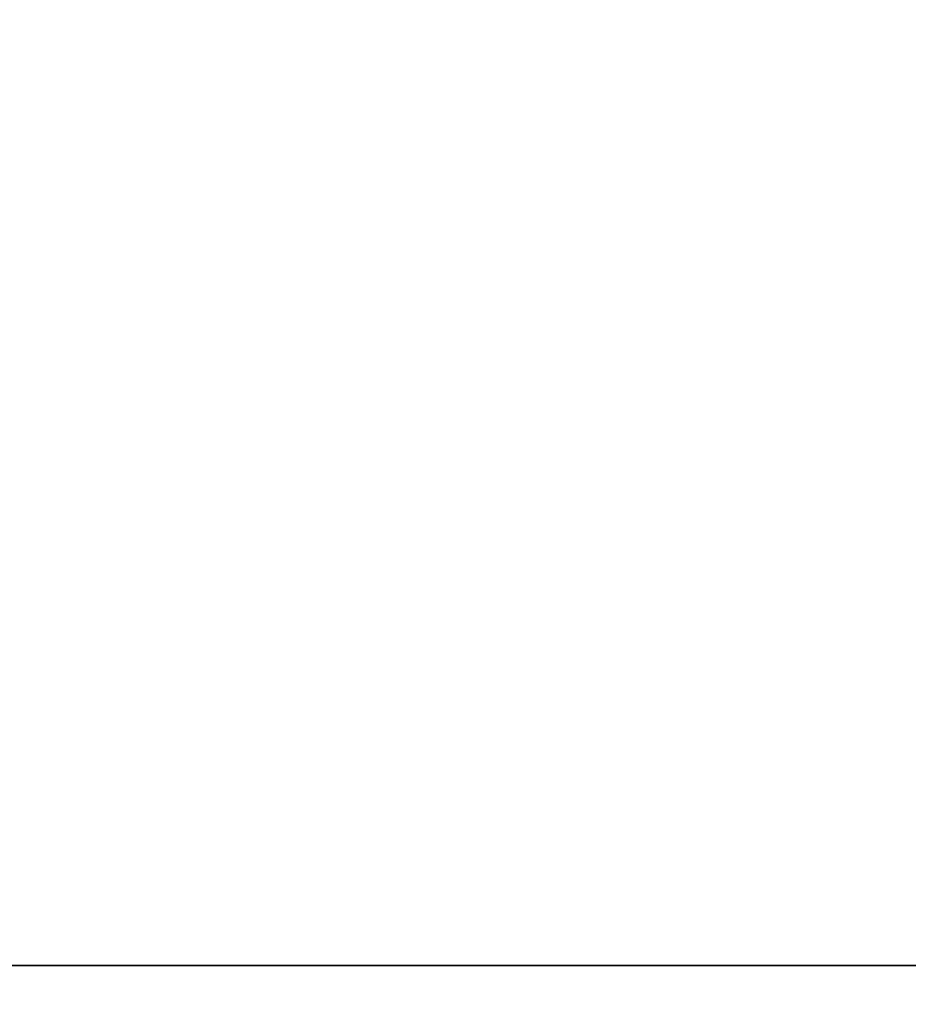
# Model space of a CAD drawing. Header units: millimetres. Extents: x 0 to 941, y -754 to 1172.
# Tile 26 of 105: x 268.93 to 274.9, y -0.26 to 6.36. Entities that reach past the tile are written whole.
import ezdxf

# ---------------------------------------------------------------- set-up
doc = ezdxf.new("R2010")
doc.units = ezdxf.units.MM
for name, color, linetype, true_color in [('ORTHO$20', 7, 'CONTINUOUS', 0xffffff), ('ORTHO$22', 7, 'CONTINUOUS', 0xffffff), ('ORTHO$25', 7, 'CONTINUOUS', 0xffffff)]:
    doc.layers.add(name, color=color, linetype=linetype, true_color=true_color)

msp = doc.modelspace()

# ---------------------------------------------------------------- linework, layer by layer
at = {"layer": 'ORTHO$20', "color": 7, "linetype": 'Continuous'}
for p, q in [((371.8953, 0, 1334.3079), (181.8953, 0, 1334.3079)), ((371.8953, 0, 1318.3079), (181.8953, 0, 1318.3079)), ((196.3953, 0, 1139.3077), (916.3953, 0, 1139.3077)), ((916.3933, 0, 1138.8077), (196.3973, 0, 1138.8077)), ((916.2953, 0, 1178.3077), (196.4953, 0, 1178.3077)), ((197.8953, 0, 36.8077), (914.8953, 0, 36.8077)), ((200.8954, 0, -191.6922), (911.8954, 0, -191.6922)), ((911.3954, 0, 33.8078), (201.3954, 0, 33.8078)), ((201.3954, 0, -177.1922), (911.3954, 0, -177.1922)), ((203.1454, 0, -197.1922), (296.9132, 0, -197.1922)), ((205.3954, 0, -214.6922), (294.9647, 0, -214.6922)), ((280.6752, 0, -216.6922), (221.8954, 0, -216.6922)), ((241.3953, 0, 1027.8077), (344.3953, 0, 1027.8077)), ((241.3953, 0, 1108.8077), (344.3953, 0, 1108.8077)), ((246.3953, 0, 1090.0077), (277.6127, 0, 1090.0077)), ((246.3953, 0, 1009.0077), (277.6127, 0, 1009.0077)), ((283.1953, 0, 1002.5077), (247.5977, 0, 1002.5077)), ((277.6127, 0, 1007.5077), (247.5977, 0, 1007.5077)), ((283.1953, 0, 1083.5077), (247.5977, 0, 1083.5077)), ((277.6127, 0, 1088.5077), (247.5977, 0, 1088.5077)), ((249.6114, 0, 986.0077), (336.1791, 0, 986.0077)), ((249.6114, 0, 1067.0077), (336.1791, 0, 1067.0077)), ((249.8235, 0, 1082.0077), (283.1953, 0, 1082.0077)), ((249.8235, 0, 1001.0077), (283.1953, 0, 1001.0077)), ((270.3953, 0, 1011.0077), (260.3953, 0, 1011.0077)), ((270.3953, 0, 1092.0077), (260.3953, 0, 1092.0077)), ((268.5722, 0, 1101.1077), (269.0772, 0, 1101.1077)), ((269.0772, 0, 1098.1077), (268.5722, 0, 1098.1077)), ((269.0772, 0, 1017.1077), (268.5722, 0, 1017.1077)), ((268.5722, 0, 1020.1077), (269.0772, 0, 1020.1077)), ((274.8597, 0, 1068.5077), (268.9308, 0, 1068.5077)), ((274.8597, 0, 987.5077), (268.9308, 0, 987.5077)), ((269.0771, 0, 1101.1077), (269.3288, 0, 1101.1077)), ((269.3288, 0, 1098.1077), (269.0771, 0, 1098.1077)), ((269.0771, 0, 1020.1077), (269.3288, 0, 1020.1077)), ((269.3288, 0, 1017.1077), (269.0771, 0, 1017.1077)), ((269.3288, 0, 1101.1077), (269.7222, 0, 1101.1077)), ((269.7222, 0, 1098.1077), (269.3288, 0, 1098.1077)), ((269.3288, 0, 1020.1077), (269.7222, 0, 1020.1077)), ((269.7222, 0, 1017.1077), (269.3288, 0, 1017.1077)), ((270.9768, 0, 1055.0077), (269.4663, 0, 1055.0077)), ((270.9768, 0, 974.0077), (269.4663, 0, 974.0077)), ((269.5772, 0, 1100.6077), (269.5772, 0, 1098.6077)), ((269.7222, 0, 1020.1077), (270.2453, 0, 1020.1077)), ((270.2453, 0, 1098.1077), (269.7222, 0, 1098.1077)), ((269.7222, 0, 1101.1077), (270.2453, 0, 1101.1077)), ((270.2453, 0, 1017.1077), (269.7222, 0, 1017.1077)), ((270.2453, 0, 1020.1077), (270.3953, 0, 1020.1077)), ((270.2453, 0, 1017.1077), (270.3953, 0, 1017.1077)), ((270.2453, 0, 1098.1077), (270.3953, 0, 1098.1077)), ((270.2453, 0, 1101.1077), (270.3953, 0, 1101.1077)), ((270.3953, 0, 1090.0077), (270.3953, 0, 1092.0077)), ((270.3953, 0, 1009.0077), (270.3953, 0, 1011.0077)), ((270.6393, 0, 989.5077), (273.1512, 0, 989.5077)), ((270.6393, 0, 1070.5077), (273.1512, 0, 1070.5077)), ((270.8725, 0, 991.0077), (272.918, 0, 991.0077)), ((270.8725, 0, 1072.0077), (272.918, 0, 1072.0077)), ((270.8953, 0, 1100.6077), (270.8953, 0, 1098.6077)), ((270.8953, 0, 1019.6077), (270.8953, 0, 1017.6077)), ((270.8953, 0, 998.6764), (270.8953, 0, 993.5077)), ((270.8953, 0, 1079.6764), (270.8953, 0, 1074.5077)), ((271.0521, 0, 1088.5077), (271.0521, 0, 1083.5077)), ((271.0521, 0, 1007.5077), (271.0521, 0, 1002.5077)), ((271.6453, 0, 1077.2577), (271.6453, 0, 1079.9973)), ((271.6453, 0, 996.2577), (271.6453, 0, 998.9973)), ((272.1453, 0, 996.2577), (272.1453, 0, 998.9973)), ((272.1453, 0, 1077.2577), (272.1453, 0, 1079.9973)), ((272.7384, 0, 1088.5077), (272.7384, 0, 1083.5077)), ((272.7384, 0, 1007.5077), (272.7384, 0, 1002.5077)), ((272.8453, 0, 978.5077), (272.8453, 0, 978.0077)), ((274.3453, 0, 978.5077), (272.8453, 0, 978.5077)), ((274.3453, 0, 1059.5077), (272.8453, 0, 1059.5077)), ((272.8453, 0, 1058.5077), (274.3453, 0, 1058.5077)), ((272.8453, 0, 1059.0077), (272.8453, 0, 1058.5077)), ((272.8453, 0, 978.0077), (272.8453, 0, 977.5077)), ((272.8453, 0, 977.5077), (274.3453, 0, 977.5077)), ((272.8453, 0, 1059.5077), (272.8453, 0, 1059.0077)), ((272.8953, 0, 1100.6577), (272.8953, 0, 1102.6577)), ((272.8953, 0, 1019.6577), (272.8953, 0, 1021.6577)), ((272.8953, 0, 998.6764), (272.8953, 0, 993.5077)), ((272.8953, 0, 1079.6764), (272.8953, 0, 1074.5077)), ((273.3953, 0, 1009.0077), (273.3953, 0, 1011.0077)), ((283.3953, 0, 1011.0077), (273.3953, 0, 1011.0077)), ((273.5453, 0, 1019.1577), (273.3953, 0, 1019.1577)), ((273.5453, 0, 1100.1577), (273.3953, 0, 1100.1577)), ((283.3953, 0, 1092.0077), (273.3953, 0, 1092.0077)), ((273.3953, 0, 1090.0077), (273.3953, 0, 1092.0077)), ((273.5453, 0, 1022.1577), (273.3953, 0, 1022.1577)), ((273.5453, 0, 1103.1577), (273.3953, 0, 1103.1577)), ((274.0683, 0, 1019.1577), (273.5453, 0, 1019.1577)), ((274.0683, 0, 1100.1577), (273.5453, 0, 1100.1577)), ((273.5453, 0, 1022.1577), (274.0683, 0, 1022.1577)), ((273.5453, 0, 1103.1577), (274.0683, 0, 1103.1577)), ((274.4617, 0, 1019.1577), (274.0683, 0, 1019.1577)), ((274.4617, 0, 1100.1577), (274.0683, 0, 1100.1577)), ((274.0683, 0, 1022.1577), (274.4617, 0, 1022.1577)), ((274.0683, 0, 1103.1577), (274.4617, 0, 1103.1577)), ((274.3453, 0, 1058.5077), (274.3953, 0, 1058.4577)), ((274.3953, 0, 978.5577), (274.3453, 0, 978.5077)), ((274.3453, 0, 977.5077), (274.3953, 0, 977.4577)), ((274.3953, 0, 1059.5577), (274.3453, 0, 1059.5077)), ((274.3953, 0, 977.4577), (274.3953, 0, 975.9577)), ((274.3953, 0, 1058.4577), (274.3953, 0, 1056.9577)), ((274.3953, 0, 980.0577), (274.3953, 0, 978.5577)), ((275.3953, 0, 1061.0577), (274.3953, 0, 1061.0577)), ((274.3953, 0, 1061.0577), (274.3953, 0, 1059.5577)), ((274.3953, 0, 1056.9577), (275.3953, 0, 1056.9577)), ((275.3953, 0, 980.0577), (274.3953, 0, 980.0577)), ((274.3953, 0, 975.9577), (275.3953, 0, 975.9577)), ((274.7134, 0, 1019.1577), (274.4617, 0, 1019.1577)), ((274.7134, 0, 1100.1577), (274.4617, 0, 1100.1577)), ((274.4617, 0, 1103.1577), (274.7134, 0, 1103.1577)), ((274.4617, 0, 1022.1577), (274.7134, 0, 1022.1577)), ((275.2183, 0, 1019.1577), (274.7133, 0, 1019.1577)), ((275.2183, 0, 1100.1577), (274.7133, 0, 1100.1577)), ((274.7133, 0, 1022.1577), (275.2183, 0, 1022.1577)), ((274.7133, 0, 1103.1577), (275.2183, 0, 1103.1577))]:
    msp.add_line(p, q, dxfattribs=at)
at = {"layer": 'ORTHO$20', "color": 252, "linetype": 'Continuous'}
for p, q in [((916.3953, 0, 1141.8077), (196.3953, 0, 1141.8077)), ((196.4953, 0, 1175.8077), (916.2953, 0, 1175.8077)), ((914.8953, 0, 39.3077), (197.8953, 0, 39.3077)), ((197.8953, 0, 1136.3077), (914.8953, 0, 1136.3077)), ((911.8954, 0, -187.6922), (200.8954, 0, -187.6922)), ((201.3954, 0, 31.3078), (911.3954, 0, 31.3078)), ((911.3954, 0, -174.6922), (201.3954, 0, -174.6922)), ((906.3953, 0, 35.3077), (206.3953, 0, 35.3077)), ((268.5672, 0, 1100.6077), (269.5772, 0, 1100.6077)), ((269.5772, 0, 1098.6077), (268.5672, 0, 1098.6077)), ((269.7659, 0, 1017.6077), (269.5771, 0, 1017.6077)), ((269.5771, 0, 1100.6077), (269.7659, 0, 1100.6077)), ((269.7659, 0, 1098.6077), (269.5771, 0, 1098.6077)), ((269.5771, 0, 1019.6077), (269.7659, 0, 1019.6077)), ((269.7659, 0, 1019.6077), (269.7659, 0, 1017.6077)), ((269.7659, 0, 1100.6077), (270.2029, 0, 1100.6077)), ((270.2029, 0, 1098.6077), (269.7659, 0, 1098.6077)), ((269.7659, 0, 1100.6077), (269.7659, 0, 1098.6077)), ((269.7659, 0, 1019.6077), (270.2029, 0, 1019.6077)), ((270.2029, 0, 1017.6077), (269.7659, 0, 1017.6077)), ((270.2029, 0, 1019.6077), (270.5953, 0, 1019.6077)), ((270.2029, 0, 1017.6077), (270.2029, 0, 1019.6077)), ((270.5953, 0, 1098.6077), (270.2029, 0, 1098.6077)), ((270.2029, 0, 1100.6077), (270.5953, 0, 1100.6077)), ((270.2029, 0, 1098.6077), (270.2029, 0, 1100.6077)), ((270.5953, 0, 1017.6077), (270.2029, 0, 1017.6077)), ((270.5953, 0, 1017.6077), (270.5953, 0, 1019.6077)), ((270.5953, 0, 1017.6077), (270.8953, 0, 1017.6077)), ((270.5953, 0, 1098.6077), (270.8953, 0, 1098.6077)), ((270.5953, 0, 1100.6077), (270.8953, 0, 1100.6077)), ((270.5953, 0, 1098.6077), (270.5953, 0, 1100.6077)), ((270.5953, 0, 1019.6077), (270.8953, 0, 1019.6077)), ((270.8953, 0, 978.0077), (272.8453, 0, 978.0077)), ((270.8953, 0, 1059.0077), (272.8453, 0, 1059.0077)), ((273.1953, 0, 1019.6577), (272.8953, 0, 1019.6577)), ((273.1953, 0, 1100.6577), (272.8953, 0, 1100.6577)), ((273.1953, 0, 1102.6577), (272.8953, 0, 1102.6577)), ((273.1953, 0, 1021.6577), (272.8953, 0, 1021.6577)), ((273.5876, 0, 1019.6577), (273.1953, 0, 1019.6577)), ((273.5876, 0, 1100.6577), (273.1953, 0, 1100.6577)), ((273.1953, 0, 1021.6577), (273.5876, 0, 1021.6577)), ((273.1953, 0, 1102.6577), (273.5876, 0, 1102.6577)), ((273.1953, 0, 1102.6577), (273.1953, 0, 1100.6577)), ((273.1953, 0, 1021.6577), (273.1953, 0, 1019.6577)), ((274.0246, 0, 1019.6577), (273.5876, 0, 1019.6577)), ((274.0246, 0, 1100.6577), (273.5876, 0, 1100.6577)), ((273.5876, 0, 1021.6577), (274.0246, 0, 1021.6577)), ((273.5876, 0, 1021.6577), (273.5876, 0, 1019.6577)), ((273.5876, 0, 1102.6577), (273.5876, 0, 1100.6577)), ((273.5876, 0, 1102.6577), (274.0246, 0, 1102.6577)), ((274.2134, 0, 1100.6577), (274.0246, 0, 1100.6577)), ((274.0246, 0, 1021.6577), (274.2134, 0, 1021.6577)), ((274.0246, 0, 1100.6577), (274.0246, 0, 1102.6577)), ((274.0246, 0, 1102.6577), (274.2134, 0, 1102.6577)), ((274.0246, 0, 1019.6577), (274.0246, 0, 1021.6577)), ((275.2233, 0, 1019.6577), (274.2133, 0, 1019.6577)), ((275.2233, 0, 1100.6577), (274.2133, 0, 1100.6577))]:
    msp.add_line(p, q, dxfattribs=at)
at = {"layer": 'ORTHO$20', "color": 7, "linetype": 'Continuous', "extrusion": (0, 1, 0)}
msp.add_circle((-281.3954, -62.6922), 19, dxfattribs=at)
at = {"layer": 'ORTHO$20', "color": 7, "linetype": 'Continuous', "extrusion": (0, -1, 0)}
for centre, radius, start, end in [((265.3953, 1074.5077), 5.5, 212.57897, 327.42103), ((265.3953, 993.5077), 5.5, 212.57897, 327.42103), ((270.8953, 1077.0077), 4, 94.78019, 133.43197), ((270.8953, 996.0077), 4, 94.78019, 133.43197), ((274.8953, 1059.0077), 5.6, 0, 180), ((274.8953, 978.0077), 5.6, 0, 180), ((270.6393, 989.2577), 0.25, 90, 140.9772), ((270.6393, 1070.2577), 0.25, 90, 140.9772), ((270.3953, 1079.6764), 0.5, 0, 72.11785), ((270.3953, 998.6764), 0.5, 0, 72.11785), ((274.8953, 1059.0077), 4, 0, 180), ((274.8953, 978.0077), 4, 0, 180), ((265.3953, 1074.5077), 6.5, 337.38014, 345.96535), ((265.3953, 993.5077), 6.5, 337.38014, 345.96535), ((271.8953, 1077.2577), 0.25, 180, 0), ((271.8953, 996.2577), 0.25, 180, 0), ((271.8953, 991.8829), 0.2, 14.03465, 165.96535), ((271.8953, 1072.8829), 0.2, 14.03465, 165.96535), ((278.3953, 1074.5077), 6.5, 194.03465, 202.61986), ((278.3953, 993.5077), 6.5, 194.03465, 202.61986), ((273.3953, 1079.6764), 0.5, 107.88215, 180), ((273.3953, 998.6764), 0.5, 107.88215, 180), ((273.1512, 989.2577), 0.25, 39.0228, 90), ((273.1512, 1070.2577), 0.25, 39.0228, 90), ((273.9364, 996.9992), 2.2623, 63.51536, 107.88215), ((273.9364, 1077.9992), 2.2623, 63.51536, 107.88215), ((278.3953, 993.5077), 5.5, 212.57897, 327.42103), ((278.3953, 1074.5077), 5.5, 212.57897, 327.42103), ((274.8597, 1068.7577), 0.25, 270, 58.41366), ((274.8597, 987.7577), 0.25, 270, 58.41366)]:
    msp.add_arc(centre, radius, start, end, dxfattribs=at)
at = {"layer": 'ORTHO$20', "color": 7, "linetype": 'Continuous', "extrusion": (0, 1, 0)}
for centre, radius, start, end in [((-281.3954, -61.6922), 17.5, 180, 0), ((-281.3954, -61.6922), 17, 193.13656, 0), ((-269.4663, 1060.0077), 5, 270, 315), ((-269.4663, 979.0077), 5, 270, 315), ((-269.8541, 1077.9992), 2.2623, 43.60282, 107.88215), ((-269.8541, 996.9992), 2.2623, 43.60282, 107.88215), ((-265.3953, 1074.5077), 6.5, 219.0228, 238.41366), ((-265.3953, 993.5077), 6.5, 219.0228, 238.41366), ((-274.8953, 978.0077), 5.6, 180, 0), ((-274.8953, 1059.0077), 5.6, 180, 0), ((-265.3953, 993.5077), 5.5, 180, 212.57897), ((-265.3953, 1074.5077), 5.5, 180, 212.57897), ((-270.8725, 1071.0077), 1, 32.57897, 90), ((-270.8725, 990.0077), 1, 32.57897, 90), ((-270.3953, 1100.6077), 0.5, 90, 180), ((-270.3953, 1098.6077), 0.5, 180, 270), ((-270.3953, 1019.6077), 0.5, 90, 180), ((-270.3953, 1017.6077), 0.5, 180, 270), ((-270.6453, 998.9973), 1, 85.21981, 180), ((-270.6453, 1079.9973), 1, 85.21981, 180), ((-274.8953, 1059.0077), 4, 180, 0), ((-274.8953, 978.0077), 4, 180, 0), ((-273.1453, 1079.9973), 1, 0, 94.78019), ((-273.1453, 998.9973), 1, 0, 94.78019), ((-273.3953, 1100.6577), 0.5, 270, 0), ((-273.3953, 1102.6577), 0.5, 0, 90), ((-273.3953, 1019.6577), 0.5, 270, 0), ((-273.3953, 1021.6577), 0.5, 0, 90), ((-278.3953, 993.5077), 5.5, 327.42103, 0), ((-278.3953, 1074.5077), 5.5, 327.42103, 0), ((-272.918, 990.0077), 1, 90, 147.42103), ((-272.918, 1071.0077), 1, 90, 147.42103), ((-272.8953, 996.0077), 4, 94.78019, 120.83048), ((-272.8953, 1077.0077), 4, 94.78019, 120.83048), ((-278.3953, 993.5077), 6.5, 301.58634, 320.9772), ((-278.3953, 1074.5077), 6.5, 301.58634, 320.9772)]:
    msp.add_arc(centre, radius, start, end, dxfattribs=at)
for centre, major_axis, start_param, end_param in [((269.0772, 0, 1100.6077), (0, 0, 0.5), 0, 1.570796), ((269.0772, 0, 1098.6077), (0, 0, -0.5), 4.712389, 6.283189)]:
    msp.add_ellipse(centre, major_axis=major_axis, ratio=0.99995, start_param=start_param, end_param=end_param, dxfattribs=at)
at = {"layer": 'ORTHO$20', "color": 252, "linetype": 'Continuous', "extrusion": (0, 1, 0)}
for centre, major_axis, ratio, start_param, end_param in [((269.3288, 0, 1100.6077), (0, 0, -0.5), 0.874132, 3.141589, 4.712389), ((269.3288, 0, 1098.6077), (0, 0, 0.5), 0.874132, 1.570796, 3.141596), ((269.3288, 0, 1017.6077), (0, 0, 0.5), 0.874132, 1.570796, 3.141596), ((269.3288, 0, 1019.6077), (0, 0, -0.5), 0.874132, 3.141589, 4.712389), ((269.7222, 0, 1100.6077), (0, 0, -0.5), 0.961538, 3.141589, 4.712389), ((269.7222, 0, 1098.6077), (0, 0, 0.5), 0.961538, 1.570796, 3.141596), ((269.7222, 0, 1019.6077), (0, 0, -0.5), 0.961538, 3.141589, 4.712389), ((269.7222, 0, 1017.6077), (0, 0, 0.5), 0.961538, 1.570796, 3.141596), ((270.2453, 0, 1019.6077), (0, 0, -0.5), 0.7, 3.141589, 4.712389), ((270.2453, 0, 1098.6077), (0, 0, 0.5), 0.7, 1.570796, 3.141593), ((270.2453, 0, 1100.6077), (0, 0, -0.5), 0.7, 3.141589, 4.712389), ((270.2453, 0, 1017.6077), (0, 0, 0.5), 0.7, 1.570796, 3.141593), ((273.5453, 0, 1019.6577), (0, 0, 0.5), 0.7, 3.141589, 4.712389), ((273.5453, 0, 1100.6577), (0, 0, 0.5), 0.7, 3.141589, 4.712389), ((273.5453, 0, 1102.6577), (0, 0, -0.5), 0.7, 1.570796, 3.141593), ((273.5453, 0, 1021.6577), (0, 0, -0.5), 0.7, 1.570796, 3.141593), ((274.0683, 0, 1019.6577), (0, 0, 0.5), 0.961538, 3.141587, 4.712389), ((274.0683, 0, 1100.6577), (0, 0, 0.5), 0.961538, 3.141587, 4.712389), ((274.0683, 0, 1102.6577), (0, 0, -0.5), 0.961538, 1.570796, 3.141596), ((274.0683, 0, 1021.6577), (0, 0, -0.5), 0.961538, 1.570796, 3.141596), ((274.4617, 0, 1019.6577), (0, 0, 0.5), 0.874132, 3.141589, 4.712389), ((274.4617, 0, 1100.6577), (0, 0, 0.5), 0.874132, 3.141589, 4.712389), ((274.4617, 0, 1021.6577), (0, 0, -0.5), 0.874132, 1.570796, 3.141598), ((274.4617, 0, 1102.6577), (0, 0, -0.5), 0.874132, 1.570796, 3.141598)]:
    msp.add_ellipse(centre, major_axis=major_axis, ratio=ratio, start_param=start_param, end_param=end_param, dxfattribs=at)
at = {"layer": 'ORTHO$20', "color": 7, "linetype": 'Continuous'}
msp.add_open_spline([(270.8566, 0, 1100.2156), (271.5501, 0, 1100.3115), (272.2475, 0, 1100.3911), (272.9467, 0, 1100.4541)], degree=3, dxfattribs=at)
msp.add_open_spline([(270.8839, 0, 1099.9813), (270.9892, 0, 1099.9958), (271.0944, 0, 1100.0099), (271.975, 0, 1100.1247), (272.7541, 0, 1100.2049), (273.5355, 0, 1100.2642)], degree=3, knots=[0, 0, 0, 0, 0.119476, 0.119476, 1, 1, 1, 1], dxfattribs=at)
at = {"layer": 'ORTHO$22', "color": 7, "linetype": 'Continuous', "extrusion": (0, 0, -1)}
msp.add_circle((-276.9018, -82.0275), 95, dxfattribs=at)
at = {"layer": 'ORTHO$25', "color": 7, "linetype": 'Continuous'}
for p, q in [((181.9018, 0, 1318.3078), (371.9018, 0, 1318.3078)), ((181.9018, 0, 1334.3078), (371.9018, 0, 1334.3078)), ((916.2953, 0, -177.1923), (196.4953, 0, -177.1923)), ((196.4953, 0, 995.8077), (916.2953, 0, 995.8077)), ((196.4953, 0, 1177.8077), (916.2953, 0, 1177.8077)), ((911.8954, 0, -191.6922), (200.8954, 0, -191.6922)), ((303.6454, 0, -197.1922), (209.8777, 0, -197.1922)), ((301.3954, 0, -214.6922), (211.8262, 0, -214.6922)), ((284.8954, 0, -216.6922), (226.1156, 0, -216.6922)), ((261.5225, 0, 997.8077), (335.1953, 0, 997.8077)), ((335.1953, 0, 1177.7963), (261.5446, 0, 1177.7963)), ((266.7682, 0, 996.6361), (284.9953, 0, 996.6361)), ((266.7682, 0, 996.9506), (283.9953, 0, 996.9506))]:
    msp.add_line(p, q, dxfattribs=at)
at = {"layer": 'ORTHO$25', "color": 252, "linetype": 'Continuous'}
for p, q in [((196.4953, 0, -174.6923), (916.2953, 0, -174.6923)), ((916.2953, 0, 993.3077), (196.4953, 0, 993.3077)), ((200.8954, 0, -187.6922), (911.8954, 0, -187.6922)), ((232.4518, 0, 1304.3078), (321.3518, 0, 1304.3078)), ((232.752, 0, 1300.8557), (321.0517, 0, 1300.8557)), ((238.5517, 0, 1267.76), (315.252, 0, 1267.76)), ((238.8518, 0, 1264.3078), (314.9518, 0, 1264.3078)), ((261.5447, 0, 999.6259), (335.1953, 0, 999.6259))]:
    msp.add_line(p, q, dxfattribs=at)

doc.saveas('drawing.dxf')
